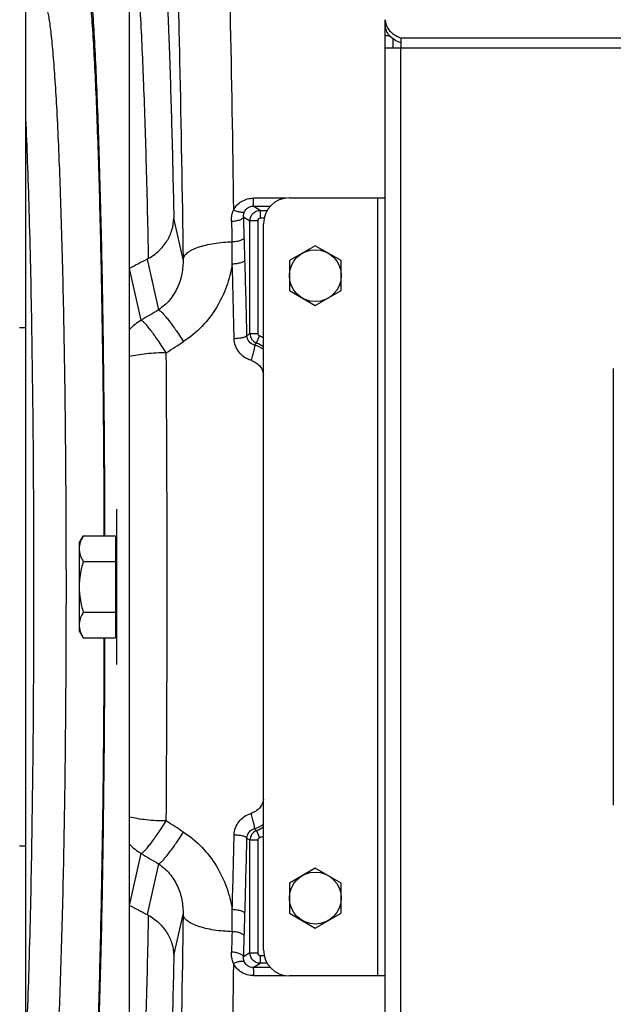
# Model space of a CAD drawing. Extents: x -3136 to 1181, y 8 to 2321.
# Tile 8 of 72: x -1973 to -1859, y 357 to 547. Entities that reach past the tile are written whole.
import ezdxf

# ---------------------------------------------------------------- set-up
doc = ezdxf.new("R2010")
doc.units = 0
doc.header["$LTSCALE"] = 65.395
doc.layers.get('0').update_dxf_attribs({"linetype": 'CONTINUOUS'})
doc.layers.add('3_ALL_AXES', color=7, linetype='CONTINUOUS')

msp = doc.modelspace()

# ---------------------------------------------------------------- linework, layer by layer
at = {"color": 6, "linetype": 'CONTINUOUS'}
for p, q in [((-1951.91, 288.13), (-1951.91, 587.13)), ((-1971.91, 325.98), (-1971.91, 549.28)), ((-1951.91, 499.03), (-1951.89, 499.04)), ((-1973.11, 487.63), (-1971.91, 487.63)), ((-1961.61, 446.13), (-1960.85, 447.44)), ((-1961.61, 446.13), (-1961.61, 429.13)), ((-1960.85, 447.44), (-1954.61, 447.44)), ((-1960.85, 442.54), (-1954.61, 442.54)), ((-1960.85, 432.72), (-1954.61, 432.72)), ((-1961.61, 429.13), (-1960.85, 427.81)), ((-1960.85, 427.81), (-1954.61, 427.81)), ((-1971.91, 387.63), (-1973.11, 387.63)), ((-1951.89, 376.22), (-1951.91, 376.22))]:
    msp.add_line(p, q, dxfattribs=at)
at = {"color": 7, "linetype": 'CONTINUOUS'}
for p, q in [((-1902.56, 546.01), (-1902.56, 546.98)), ((-1901.7, 543.87), (-1902.56, 543.87)), ((-1901.06, 541.54), (-1901.06, 543.28)), ((-1858.56, 479.71), (-1858.56, 395.55))]:
    msp.add_line(p, q, dxfattribs=at)
at = {"color": 3, "linetype": 'CONTINUOUS'}
for p, q in [((-1902.56, 329.25), (-1902.56, 546.01)), ((-1899.56, 543.47), (-1899.56, 541.54)), ((-1902.56, 541.54), (-1899.56, 541.54)), ((-1921.06, 512.63), (-1902.56, 512.63)), ((-1926.06, 367.63), (-1926.06, 507.63)), ((-1902.56, 362.63), (-1921.06, 362.63))]:
    msp.add_line(p, q, dxfattribs=at)
at = {"color": 9, "linetype": 'CONTINUOUS'}
for p, q in [((-1899.56, 543.47), (-1667.56, 543.47)), ((-1899.56, 333.72), (-1899.56, 541.54)), ((-1899.56, 541.54), (-1667.56, 541.54)), ((-1921.84, 512.57), (-1928, 512.57)), ((-1904.06, 512.63), (-1904.06, 362.63)), ((-1926.68, 510.2), (-1928.04, 511.02)), ((-1928.04, 511.02), (-1924.73, 511.02)), ((-1929.9, 508.94), (-1928.68, 508.21)), ((-1926.68, 510.2), (-1926.68, 508.71)), ((-1926.68, 510.2), (-1925.34, 510.2)), ((-1941.59, 500.77), (-1943.37, 508.68)), ((-1928.68, 486.47), (-1928.68, 508.21)), ((-1927.18, 508.21), (-1928.68, 508.21)), ((-1927.18, 508.21), (-1927.18, 486.47)), ((-1925.94, 508.71), (-1926.68, 508.71)), ((-1948.51, 500.8), (-1946.32, 491.05)), ((-1949.65, 489.03), (-1951.89, 499.04)), ((-1928.68, 486.47), (-1927.18, 486.47)), ((-1927.4, 484.61), (-1926.86, 486)), ((-1927.4, 390.65), (-1926.86, 389.26)), ((-1928.68, 367.05), (-1928.68, 388.79)), ((-1927.18, 388.79), (-1928.68, 388.79)), ((-1927.18, 388.79), (-1927.18, 367.05)), ((-1951.89, 376.22), (-1949.65, 386.23)), ((-1946.32, 384.21), (-1948.51, 374.46)), ((-1943.37, 366.58), (-1941.59, 374.49)), ((-1928.68, 367.05), (-1929.9, 366.32)), ((-1928.68, 367.05), (-1927.18, 367.05)), ((-1926.68, 366.55), (-1926.68, 365.06)), ((-1926.68, 366.55), (-1925.94, 366.55)), ((-1928.04, 364.24), (-1926.68, 365.06)), ((-1925.34, 365.06), (-1926.68, 365.06)), ((-1924.73, 364.24), (-1928.04, 364.24)), ((-1928, 362.69), (-1921.84, 362.69))]:
    msp.add_line(p, q, dxfattribs=at)
at = {"color": 2, "linetype": 'CONTINUOUS'}
for p, q in [((-1954.41, 452.63), (-1954.41, 422.63)), ((-1954.61, 447.44), (-1954.61, 427.81))]:
    msp.add_line(p, q, dxfattribs=at)
at = {"color": 3, "linetype": 'CONTINUOUS'}
for centre, start, end in [((-1921.06, 507.63), 90, 180), ((-1921.06, 367.63), 180, 270)]:
    msp.add_arc(centre, 5, start, end, dxfattribs=at)
at = {"color": 9, "linetype": 'CONTINUOUS'}
for centre, radius, start, end in [((-3814.72, 446.11), 1885.87, 1.78783, 1.90936), ((-2051.71, 500.82), 119.62, 359.5388, 1.5743), ((-3740.88, 448.08), 1812.01, 1.66224, 1.79826), ((-3904.73, 442.1), 1973.49, 1.25919, 1.67699), ((-3974.1, 441.61), 2045.32, 1.24574, 1.65394), ((-1944.62, 480.31), 10.06, 119.9616, 136.3661), ((-1926.67, 486.47), 2, 180.2105, 248.6454), ((-1926.68, 486.47), 0.498, 179.9808, 248.9212), ((-1929.56, 479.01), 7.49, 62.0883, 68.8772), ((-1917.72, 474.39), 14.08, 133.4638, 135.6083), ((-1929.54, 478.48), 6.02, 54.6425, 72.9781), ((-1929.58, 479), 6.02, 54.1781, 68.8016), ((-7841.33, 437.63), 5896.68, 359.561342, 0.438658), ((-1929.54, 396.78), 6.02, 287.022, 305.3587), ((-1929.58, 396.26), 6.02, 291.1987, 305.8232), ((-3926.25, 433.71), 1995.01, 358.32526, 358.73855), ((-3952.02, 433.09), 2023.23, 358.34383, 358.75649), ((-1922.67, 398.56), 11.47, 234.8605, 238.4182), ((-1926.67, 388.79), 2, 111.3546, 179.7895), ((-1918.01, 400.57), 13.66, 224.3587, 226.5693), ((-1926.68, 388.79), 0.498, 111.0813, 180.0171), ((-1929.56, 396.25), 7.49, 291.1225, 297.9117), ((-1944.62, 394.95), 10.06, 223.6339, 240.0384), ((-2051.7, 374.44), 119.62, 358.4257, 0.4606), ((-3970.97, 434.13), 2042.2, 358.20941, 358.33009), ((-3807.16, 428.91), 1878.31, 358.0904, 358.21242)]:
    msp.add_arc(centre, radius, start, end, dxfattribs=at)
at = {"color": 6, "linetype": 'CONTINUOUS'}
for centre, start, end in [((-1952.41, 508.33), 297.4309, 299.1086), ((-1952.41, 366.93), 60.8914, 62.5691)]:
    msp.add_arc(centre, 8.48, start, end, dxfattribs=at)
at = {"color": 9, "linetype": 'CONTINUOUS'}
for points, knots in [([(-1935.88, 625.72), (-1935.62, 623.06), (-1935.14, 617.03), (-1934.52, 606.95), (-1933.94, 594.86), (-1933.4, 580.9), (-1932.92, 565.23), (-1932.33, 541.5), (-1932.02, 523), (-1931.85, 510.26)], [0, 0, 0, 0, 0.069285, 0.157023, 0.262199, 0.383581, 0.519739, 0.669064, 1, 1, 1, 1]), ([(-1945.7, 616.24), (-1945.43, 613.61), (-1944.93, 607.61), (-1944.29, 597.57), (-1943.69, 585.47), (-1943.14, 571.48), (-1942.65, 555.78), (-1942.06, 532.02), (-1941.75, 513.51), (-1941.59, 500.77)], [0, 0, 0, 0, 0.06863, 0.1561, 0.26132, 0.382959, 0.519469, 0.669111, 1, 1, 1, 1]), ([(-1945.37, 564.42), (-1945.14, 560.85), (-1944.71, 552.93), (-1944.18, 539.96), (-1943.72, 524.96), (-1943.48, 514.3), (-1943.37, 508.68)], [0, 0, 0, 0, 0.192568, 0.426644, 0.697586, 1, 1, 1, 1]), ([(-1956.78, 447.45), (-1956.8, 454.78), (-1956.88, 469.11), (-1957.11, 486.71), (-1957.36, 500.09), (-1957.57, 509.39), (-1957.81, 518.09), (-1958.08, 526.12), (-1958.37, 533.4), (-1958.68, 539.88), (-1959.02, 545.51), (-1959.32, 549.64), (-1959.57, 552.48), (-1959.75, 554.25), (-1959.94, 555.78), (-1960.13, 557.07), (-1960.31, 558.1), (-1960.5, 558.88), (-1960.66, 559.38), (-1960.81, 559.64), (-1960.88, 559.73), (-1960.92, 559.76)], [0, 0, 0, 0, 0.19561, 0.381761, 0.469327, 0.552232, 0.629785, 0.701338, 0.766296, 0.82412, 0.874332, 0.916523, 0.934501, 0.950353, 0.96405, 0.97557, 0.984898, 0.992036, 0.997017, 0.998737, 1, 1, 1, 1]), ([(-1950.51, 558.71), (-1950.23, 555.14), (-1949.75, 547.08), (-1949.17, 533.76), (-1948.66, 518.07), (-1948.4, 506.85), (-1948.29, 500.92)], [0, 0, 0, 0, 0.185844, 0.418382, 0.691987, 1, 1, 1, 1]), ([(-1968.33, 550.1), (-1968.29, 550.08), (-1968.21, 549.99), (-1968.06, 549.73), (-1967.88, 549.23), (-1967.68, 548.44), (-1967.49, 547.39), (-1967.29, 546.09), (-1967.1, 544.54), (-1966.91, 542.73), (-1966.64, 539.84), (-1966.33, 535.64), (-1965.98, 529.93), (-1965.66, 523.35), (-1965.36, 515.97), (-1965.09, 507.86), (-1964.85, 499.1), (-1964.65, 489.76), (-1964.41, 476.41), (-1964.22, 458.98), (-1964.14, 437.63), (-1964.22, 416.28), (-1964.41, 398.85), (-1964.65, 385.5), (-1964.85, 376.16), (-1965.09, 367.4), (-1965.36, 359.29), (-1965.66, 351.91), (-1965.98, 345.33), (-1966.33, 339.61), (-1966.64, 335.41), (-1966.91, 332.53), (-1967.1, 330.72), (-1967.29, 329.17), (-1967.49, 327.87), (-1967.68, 326.82), (-1967.88, 326.03), (-1968.06, 325.53), (-1968.21, 325.27), (-1968.29, 325.18), (-1968.33, 325.16)], [0, 0, 0, 0, 0.000637, 0.001501, 0.00401, 0.007616, 0.01234, 0.018183, 0.025137, 0.033186, 0.042317, 0.063745, 0.089223, 0.118525, 0.151377, 0.18748, 0.226496, 0.268065, 0.311797, 0.404111, 0.5, 0.595889, 0.688203, 0.731935, 0.773504, 0.81252, 0.848623, 0.881475, 0.910777, 0.936255, 0.957683, 0.966814, 0.974863, 0.981817, 0.98766, 0.992384, 0.99599, 0.998499, 0.999363, 1, 1, 1, 1]), ([(-1971.91, 347.36), (-1971.78, 350.12), (-1971.54, 356.03), (-1971.12, 369.2), (-1970.71, 387.82), (-1970.42, 412.01), (-1970.32, 437.63), (-1970.42, 463.25), (-1970.71, 487.44), (-1971.12, 506.06), (-1971.54, 519.23), (-1971.78, 525.14), (-1971.91, 527.9)], [0, 0, 0, 0, 0.04591, 0.098201, 0.218919, 0.355403, 0.5, 0.644598, 0.781081, 0.901799, 0.95409, 1, 1, 1, 1]), ([(-1931.85, 510.26), (-1931.67, 510.6), (-1931.22, 511.24), (-1930.31, 511.99), (-1929.2, 512.46), (-1928.4, 512.57), (-1928, 512.57)], [0, 0, 0, 0, 0.243805, 0.492162, 0.744871, 1, 1, 1, 1]), ([(-1928.04, 511.02), (-1928.04, 511.03), (-1928.04, 511.07), (-1928.03, 511.16), (-1928.02, 511.3), (-1928.02, 511.48), (-1928.01, 511.71), (-1928, 512.08), (-1928, 512.37), (-1928, 512.57)], [0, 0, 0, 0, 0.025989, 0.082422, 0.170854, 0.290222, 0.438175, 0.6098, 1, 1, 1, 1]), ([(-1929.72, 509.96), (-1929.65, 510.11), (-1929.47, 510.4), (-1929.07, 510.75), (-1928.58, 510.97), (-1928.22, 511.02), (-1928.04, 511.02)], [0, 0, 0, 0, 0.242601, 0.489115, 0.741936, 1, 1, 1, 1]), ([(-1932.24, 508.06), (-1932.25, 508.34), (-1932.23, 508.9), (-1932.08, 509.64), (-1931.92, 510.08), (-1931.85, 510.26)], [0, 0, 0, 0, 0.373999, 0.74906, 1, 1, 1, 1]), ([(-1929.9, 508.94), (-1929.93, 508.82), (-1930.08, 508.64), (-1930.36, 508.47), (-1930.78, 508.29), (-1931.42, 508.13), (-1931.96, 508.07), (-1932.24, 508.06)], [0, 0, 0, 0, 0.142915, 0.246975, 0.373378, 0.676617, 1, 1, 1, 1]), ([(-1929.72, 509.96), (-1929.8, 509.88), (-1929.99, 509.83), (-1930.25, 509.82), (-1930.64, 509.85), (-1931.19, 509.99), (-1931.63, 510.16), (-1931.85, 510.26)], [0, 0, 0, 0, 0.141926, 0.244268, 0.368222, 0.668244, 1, 1, 1, 1]), ([(-1929.9, 508.94), (-1929.92, 509.2), (-1929.88, 509.55), (-1929.76, 509.88), (-1929.72, 509.96)], [0, 0, 0, 0, 0.747816, 1, 1, 1, 1]), ([(-1928.68, 508.21), (-1928.68, 508.47), (-1928.57, 508.99), (-1928.13, 509.65), (-1927.47, 510.1), (-1926.94, 510.2), (-1926.68, 510.2)], [0, 0, 0, 0, 0.25007, 0.500222, 0.750244, 1, 1, 1, 1]), ([(-1932.24, 508.06), (-1932.23, 507.73), (-1932.19, 506.41), (-1932.16, 505.09), (-1932.13, 504.11)], [0, 0, 0, 0, 0.249259, 1, 1, 1, 1]), ([(-1926.68, 508.71), (-1926.81, 508.71), (-1927.08, 508.6), (-1927.18, 508.34), (-1927.18, 508.21)], [0, 0, 0, 0, 0.50007, 1, 1, 1, 1]), ([(-1932.13, 504.11), (-1932.7, 504.09), (-1933.86, 504.02), (-1935.58, 503.82), (-1937.21, 503.5), (-1938.68, 503.08), (-1939.89, 502.58), (-1940.7, 502.09), (-1941.15, 501.67), (-1941.45, 501.29), (-1941.57, 500.97), (-1941.59, 500.77)], [0, 0, 0, 0, 0.164094, 0.330779, 0.491839, 0.63872, 0.764315, 0.864782, 0.905757, 0.941284, 1, 1, 1, 1]), ([(-1929.77, 504.94), (-1929.8, 504.83), (-1929.96, 504.66), (-1930.23, 504.5), (-1930.66, 504.32), (-1931.3, 504.18), (-1931.85, 504.12), (-1932.13, 504.11)], [0, 0, 0, 0, 0.138874, 0.242302, 0.368885, 0.674119, 1, 1, 1, 1]), ([(-1941.59, 500.77), (-1941.57, 499.84), (-1941.71, 497.97), (-1942.56, 495.27), (-1944.08, 492.84), (-1945.52, 491.57), (-1946.32, 491.05)], [0, 0, 0, 0, 0.246906, 0.495848, 0.74693, 1, 1, 1, 1]), ([(-1932.09, 499.86), (-1932.32, 498.39), (-1933.07, 495.47), (-1935.03, 491.36), (-1937.82, 487.71), (-1940.2, 485.74), (-1941.5, 484.91)], [0, 0, 0, 0, 0.245839, 0.494576, 0.746105, 1, 1, 1, 1]), ([(-1929.64, 500.64), (-1929.67, 500.53), (-1929.84, 500.37), (-1930.12, 500.22), (-1930.57, 500.05), (-1931.24, 499.92), (-1931.8, 499.87), (-1932.09, 499.86)], [0, 0, 0, 0, 0.133851, 0.236973, 0.364432, 0.672941, 1, 1, 1, 1]), ([(-1946.32, 491.05), (-1946.22, 491.01), (-1945.98, 490.84), (-1945.58, 490.46), (-1945.08, 489.91), (-1944.48, 489.17), (-1943.79, 488.27), (-1942.77, 486.85), (-1942.01, 485.7), (-1941.5, 484.91)], [0, 0, 0, 0, 0.043426, 0.111915, 0.207525, 0.329331, 0.474959, 0.639364, 1, 1, 1, 1]), ([(-1944.82, 482.77), (-1945.33, 483.57), (-1946.09, 484.71), (-1947.09, 486.14), (-1947.76, 487.04), (-1948.36, 487.79), (-1948.87, 488.37), (-1949.24, 488.74), (-1949.49, 488.94), (-1949.6, 489), (-1949.65, 489.03)], [0, 0, 0, 0, 0.357338, 0.517093, 0.659343, 0.780938, 0.879281, 0.952496, 0.979421, 1, 1, 1, 1]), ([(-1929.27, 486.08), (-1929.29, 486.04), (-1929.36, 485.95), (-1929.52, 485.85), (-1929.76, 485.75), (-1930.21, 485.62), (-1930.87, 485.52), (-1931.43, 485.48), (-1931.72, 485.47)], [0, 0, 0, 0, 0.049404, 0.12201, 0.222896, 0.350532, 0.66451, 1, 1, 1, 1]), ([(-1929.27, 486.08), (-1929.22, 486.11), (-1929.03, 486.24), (-1928.83, 486.37), (-1928.68, 486.47)], [0, 0, 0, 0, 0.253782, 1, 1, 1, 1]), ([(-1927.78, 484.24), (-1928.18, 484.35), (-1928.93, 484.83), (-1929.25, 485.67), (-1929.27, 486.08)], [0, 0, 0, 0, 0.507427, 1, 1, 1, 1]), ([(-1928.48, 481.31), (-1928.93, 481.45), (-1929.8, 481.86), (-1930.84, 482.84), (-1931.53, 484.08), (-1931.71, 485.01), (-1931.72, 485.47)], [0, 0, 0, 0, 0.252948, 0.503881, 0.752692, 1, 1, 1, 1]), ([(-1927.78, 484.24), (-1927.77, 484.23), (-1927.77, 484.19), (-1927.76, 484.1), (-1927.79, 483.91), (-1927.84, 483.61), (-1927.93, 483.22), (-1928.05, 482.76), (-1928.23, 482.11), (-1928.37, 481.63), (-1928.48, 481.31)], [0, 0, 0, 0, 0.012298, 0.032169, 0.097694, 0.200013, 0.335689, 0.495938, 0.668343, 1, 1, 1, 1]), ([(-1944.82, 482.77), (-1946.11, 482.76), (-1947.98, 482.66), (-1950.34, 482.34), (-1951.41, 482.13), (-1951.91, 482.01)], [0, 0, 0, 0, 0.541142, 0.785379, 1, 1, 1, 1]), ([(-1928.48, 481.31), (-1928.17, 481.22), (-1927.57, 480.95), (-1926.83, 480.32), (-1926.3, 479.51), (-1926.11, 478.9), (-1926.06, 478.59)], [0, 0, 0, 0, 0.252768, 0.503566, 0.752409, 1, 1, 1, 1]), ([(-1960.92, 315.5), (-1960.88, 315.53), (-1960.81, 315.62), (-1960.66, 315.88), (-1960.5, 316.38), (-1960.31, 317.16), (-1960.13, 318.19), (-1959.94, 319.48), (-1959.75, 321.01), (-1959.57, 322.78), (-1959.32, 325.62), (-1959.02, 329.75), (-1958.68, 335.38), (-1958.37, 341.86), (-1958.08, 349.14), (-1957.81, 357.17), (-1957.57, 365.87), (-1957.36, 375.17), (-1957.11, 388.55), (-1956.88, 406.15), (-1956.8, 420.48), (-1956.78, 427.81)], [0, 0, 0, 0, 0.001263, 0.002983, 0.007964, 0.015102, 0.02443, 0.03595, 0.049647, 0.065499, 0.083477, 0.125668, 0.17588, 0.233704, 0.298662, 0.370215, 0.447768, 0.530673, 0.618239, 0.804389, 1, 1, 1, 1]), ([(-1926.06, 396.67), (-1926.11, 396.36), (-1926.3, 395.75), (-1926.83, 394.94), (-1927.57, 394.31), (-1928.17, 394.04), (-1928.48, 393.95)], [0, 0, 0, 0, 0.247585, 0.496428, 0.747227, 1, 1, 1, 1]), ([(-1944.82, 392.49), (-1946.11, 392.5), (-1947.98, 392.6), (-1950.34, 392.91), (-1951.41, 393.13), (-1951.91, 393.25)], [0, 0, 0, 0, 0.541136, 0.785374, 1, 1, 1, 1]), ([(-1931.72, 389.79), (-1931.71, 390.25), (-1931.53, 391.18), (-1930.84, 392.42), (-1929.8, 393.4), (-1928.93, 393.81), (-1928.48, 393.95)], [0, 0, 0, 0, 0.247313, 0.496123, 0.747055, 1, 1, 1, 1]), ([(-1927.78, 391.02), (-1927.77, 391.03), (-1927.77, 391.07), (-1927.76, 391.16), (-1927.79, 391.35), (-1927.84, 391.65), (-1927.93, 392.04), (-1928.05, 392.5), (-1928.23, 393.15), (-1928.37, 393.63), (-1928.48, 393.95)], [0, 0, 0, 0, 0.012298, 0.032169, 0.097694, 0.200012, 0.335689, 0.495937, 0.668343, 1, 1, 1, 1]), ([(-1949.65, 386.23), (-1949.6, 386.26), (-1949.49, 386.32), (-1949.24, 386.52), (-1948.87, 386.89), (-1948.36, 387.47), (-1947.76, 388.22), (-1947.09, 389.12), (-1946.09, 390.55), (-1945.33, 391.69), (-1944.82, 392.49)], [0, 0, 0, 0, 0.020579, 0.047503, 0.120715, 0.219055, 0.340647, 0.482896, 0.642655, 1, 1, 1, 1]), ([(-1946.32, 384.21), (-1946.22, 384.25), (-1945.98, 384.42), (-1945.58, 384.79), (-1945.08, 385.35), (-1944.48, 386.09), (-1943.79, 386.99), (-1942.77, 388.41), (-1942.01, 389.56), (-1941.5, 390.35)], [0, 0, 0, 0, 0.043426, 0.111915, 0.207525, 0.329331, 0.474959, 0.639364, 1, 1, 1, 1]), ([(-1941.5, 390.35), (-1940.2, 389.52), (-1937.82, 387.55), (-1935.03, 383.9), (-1933.07, 379.79), (-1932.32, 376.87), (-1932.09, 375.4)], [0, 0, 0, 0, 0.253897, 0.505422, 0.754157, 1, 1, 1, 1]), ([(-1929.27, 389.18), (-1929.28, 389.22), (-1929.35, 389.3), (-1929.51, 389.4), (-1929.74, 389.5), (-1930.18, 389.63), (-1930.85, 389.74), (-1931.42, 389.78), (-1931.72, 389.79)], [0, 0, 0, 0, 0.047187, 0.116508, 0.213675, 0.338415, 0.653382, 1, 1, 1, 1]), ([(-1929.27, 389.18), (-1929.25, 389.59), (-1928.93, 390.43), (-1928.18, 390.91), (-1927.78, 391.02)], [0, 0, 0, 0, 0.492579, 1, 1, 1, 1]), ([(-1946.32, 384.21), (-1945.52, 383.69), (-1944.08, 382.42), (-1942.56, 379.99), (-1941.71, 377.29), (-1941.57, 375.42), (-1941.59, 374.49)], [0, 0, 0, 0, 0.25307, 0.504152, 0.753094, 1, 1, 1, 1]), ([(-1948.29, 374.34), (-1948.4, 368.4), (-1948.66, 357.19), (-1949.17, 341.5), (-1949.75, 328.17), (-1950.23, 320.12), (-1950.51, 316.55)], [0, 0, 0, 0, 0.30801, 0.581616, 0.814154, 1, 1, 1, 1]), ([(-1941.59, 374.49), (-1941.75, 361.75), (-1942.06, 343.24), (-1942.65, 319.48), (-1943.14, 303.78), (-1943.69, 289.79), (-1944.29, 277.69), (-1944.93, 267.65), (-1945.43, 261.65), (-1945.7, 259.02)], [0, 0, 0, 0, 0.330887, 0.480528, 0.617038, 0.738676, 0.843897, 0.931369, 1, 1, 1, 1]), ([(-1932.13, 371.15), (-1932.7, 371.17), (-1933.86, 371.24), (-1935.58, 371.44), (-1937.21, 371.76), (-1938.68, 372.18), (-1939.89, 372.68), (-1940.7, 373.17), (-1941.15, 373.59), (-1941.45, 373.97), (-1941.57, 374.29), (-1941.59, 374.49)], [0, 0, 0, 0, 0.16408, 0.330753, 0.491803, 0.638682, 0.764282, 0.86476, 0.905743, 0.941276, 1, 1, 1, 1]), ([(-1929.64, 374.62), (-1929.67, 374.73), (-1929.84, 374.89), (-1930.12, 375.04), (-1930.57, 375.21), (-1931.24, 375.34), (-1931.8, 375.39), (-1932.09, 375.4)], [0, 0, 0, 0, 0.133851, 0.236971, 0.364428, 0.672935, 1, 1, 1, 1]), ([(-1932.13, 371.15), (-1932.14, 370.82), (-1932.17, 369.51), (-1932.21, 368.19), (-1932.24, 367.2)], [0, 0, 0, 0, 0.250734, 1, 1, 1, 1]), ([(-1929.77, 370.32), (-1929.8, 370.44), (-1929.96, 370.6), (-1930.23, 370.76), (-1930.67, 370.94), (-1931.31, 371.08), (-1931.85, 371.14), (-1932.13, 371.15)], [0, 0, 0, 0, 0.139743, 0.243691, 0.37066, 0.675703, 1, 1, 1, 1]), ([(-1943.37, 366.58), (-1943.48, 360.96), (-1943.72, 350.3), (-1944.18, 335.3), (-1944.71, 322.33), (-1945.14, 314.41), (-1945.37, 310.84)], [0, 0, 0, 0, 0.302416, 0.573359, 0.807435, 1, 1, 1, 1]), ([(-1931.85, 365), (-1931.92, 365.18), (-1932.17, 365.88), (-1932.26, 366.64), (-1932.24, 367.2)], [0, 0, 0, 0, 0.2515, 1, 1, 1, 1]), ([(-1929.9, 366.32), (-1929.93, 366.44), (-1930.08, 366.62), (-1930.36, 366.79), (-1930.78, 366.97), (-1931.42, 367.13), (-1931.96, 367.19), (-1932.24, 367.2)], [0, 0, 0, 0, 0.143061, 0.247206, 0.373673, 0.67688, 1, 1, 1, 1]), ([(-1926.68, 365.06), (-1926.94, 365.06), (-1927.47, 365.16), (-1928.13, 365.61), (-1928.57, 366.27), (-1928.68, 366.79), (-1928.68, 367.05)], [0, 0, 0, 0, 0.249756, 0.499778, 0.74993, 1, 1, 1, 1]), ([(-1927.18, 367.05), (-1927.18, 366.92), (-1927.08, 366.66), (-1926.81, 366.55), (-1926.68, 366.55)], [0, 0, 0, 0, 0.499945, 1, 1, 1, 1]), ([(-1931.85, 365), (-1932.02, 352.26), (-1932.33, 333.76), (-1932.92, 310.03), (-1933.4, 294.36), (-1933.94, 280.4), (-1934.52, 268.31), (-1935.14, 258.23), (-1935.62, 252.2), (-1935.88, 249.54)], [0, 0, 0, 0, 0.330936, 0.480261, 0.616419, 0.737801, 0.842978, 0.930715, 1, 1, 1, 1]), ([(-1929.72, 365.3), (-1929.8, 365.37), (-1929.98, 365.43), (-1930.24, 365.44), (-1930.63, 365.41), (-1931.18, 365.27), (-1931.62, 365.1), (-1931.85, 365)], [0, 0, 0, 0, 0.138645, 0.239099, 0.361631, 0.662191, 1, 1, 1, 1]), ([(-1928, 362.69), (-1928.4, 362.69), (-1929.2, 362.79), (-1930.31, 363.27), (-1931.22, 364.02), (-1931.67, 364.66), (-1931.85, 365)], [0, 0, 0, 0, 0.255134, 0.50784, 0.7562, 1, 1, 1, 1]), ([(-1929.72, 365.3), (-1929.76, 365.38), (-1929.88, 365.71), (-1929.92, 366.06), (-1929.9, 366.32)], [0, 0, 0, 0, 0.252185, 1, 1, 1, 1]), ([(-1928.04, 364.24), (-1928.23, 364.24), (-1928.61, 364.29), (-1929.11, 364.53), (-1929.48, 364.88), (-1929.66, 365.16), (-1929.72, 365.3)], [0, 0, 0, 0, 0.272087, 0.534522, 0.776325, 1, 1, 1, 1]), ([(-1928.04, 364.24), (-1928.04, 364.23), (-1928.04, 364.18), (-1928.03, 364.1), (-1928.02, 363.96), (-1928.02, 363.78), (-1928.01, 363.55), (-1928, 363.18), (-1928, 362.89), (-1928, 362.69)], [0, 0, 0, 0, 0.025989, 0.082422, 0.170854, 0.290222, 0.438175, 0.6098, 1, 1, 1, 1])]:
    msp.add_open_spline(points, degree=3, knots=knots, dxfattribs=at)
at = {"color": 6, "linetype": 'CONTINUOUS'}
for points, knots in [([(-1961.06, 562.62), (-1960.98, 562.62), (-1960.85, 562.5), (-1960.74, 562.31), (-1960.64, 562.07), (-1960.54, 561.76), (-1960.4, 561.22), (-1960.22, 560.38), (-1960.03, 559.17), (-1959.75, 557.03), (-1959.42, 553.71), (-1959.06, 548.97), (-1958.71, 543.27), (-1958.38, 536.65), (-1958.08, 529.17), (-1957.79, 520.89), (-1957.54, 511.89), (-1957.31, 502.25), (-1957.05, 488.34), (-1956.82, 470.01), (-1956.73, 455.09), (-1956.71, 447.45)], [0, 0, 0, 0, 0.002109, 0.003813, 0.006043, 0.00882, 0.012156, 0.020524, 0.031163, 0.044064, 0.076568, 0.11779, 0.167388, 0.22494, 0.289952, 0.361863, 0.440051, 0.523839, 0.6125, 0.80133, 1, 1, 1, 1]), ([(-1948.29, 500.92), (-1947.54, 501.33), (-1946.18, 502.32), (-1944.62, 504.23), (-1943.63, 506.38), (-1943.38, 507.92), (-1943.37, 508.68)], [0, 0, 0, 0, 0.266421, 0.519977, 0.763059, 1, 1, 1, 1]), ([(-1960.85, 447.44), (-1961.07, 447.06), (-1961.45, 446.28), (-1961.61, 445.41), (-1961.61, 444.99)], [0, 0, 0, 0, 0.514934, 1, 1, 1, 1]), ([(-1961.61, 444.99), (-1961.61, 444.57), (-1961.45, 443.71), (-1961.07, 442.92), (-1960.85, 442.54)], [0, 0, 0, 0, 0.485066, 1, 1, 1, 1]), ([(-1960.85, 442.54), (-1961.08, 441.74), (-1961.46, 440.12), (-1961.61, 438.46), (-1961.61, 437.63)], [0, 0, 0, 0, 0.500107, 1, 1, 1, 1]), ([(-1961.61, 437.63), (-1961.61, 436.8), (-1961.46, 435.14), (-1961.08, 433.52), (-1960.85, 432.72)], [0, 0, 0, 0, 0.499893, 1, 1, 1, 1]), ([(-1960.85, 432.72), (-1961.07, 432.34), (-1961.45, 431.55), (-1961.61, 430.69), (-1961.61, 430.27)], [0, 0, 0, 0, 0.514934, 1, 1, 1, 1]), ([(-1961.61, 430.27), (-1961.61, 430.17), (-1961.59, 429.76), (-1961.5, 429.35), (-1961.41, 429.05)], [0, 0, 0, 0, 0.247416, 1, 1, 1, 1]), ([(-1961.41, 429.05), (-1961.38, 428.95), (-1961.22, 428.52), (-1961.02, 428.11), (-1960.85, 427.81)], [0, 0, 0, 0, 0.243705, 1, 1, 1, 1]), ([(-1956.71, 427.81), (-1956.73, 420.17), (-1956.82, 405.25), (-1957.05, 386.92), (-1957.31, 373.01), (-1957.54, 363.37), (-1957.79, 354.37), (-1958.08, 346.09), (-1958.38, 338.61), (-1958.71, 331.99), (-1959.06, 326.29), (-1959.42, 321.55), (-1959.75, 318.23), (-1960.03, 316.09), (-1960.22, 314.88), (-1960.4, 314.04), (-1960.54, 313.5), (-1960.64, 313.19), (-1960.74, 312.95), (-1960.85, 312.75), (-1960.98, 312.64), (-1961.06, 312.64)], [0, 0, 0, 0, 0.19867, 0.3875, 0.476161, 0.559949, 0.638137, 0.710048, 0.77506, 0.832612, 0.88221, 0.923432, 0.955936, 0.968837, 0.979476, 0.987844, 0.99118, 0.993957, 0.996187, 0.997891, 1, 1, 1, 1]), ([(-1948.29, 374.34), (-1947.54, 373.93), (-1946.18, 372.94), (-1944.62, 371.03), (-1943.63, 368.88), (-1943.38, 367.34), (-1943.37, 366.58)], [0, 0, 0, 0, 0.266421, 0.519977, 0.76306, 1, 1, 1, 1])]:
    msp.add_open_spline(points, degree=3, knots=knots, dxfattribs=at)
at = {"color": 3, "linetype": 'CONTINUOUS'}
for points, knots in [([(-1902.56, 546.98), (-1902.56, 546.75), (-1902.52, 546.43), (-1902.44, 546.14), (-1902.41, 546.06)], [0, 0, 0, 0, 0.747458, 1, 1, 1, 1]), ([(-1902.41, 546.06), (-1902.32, 545.77), (-1902.04, 545.2), (-1901.39, 544.47), (-1900.55, 543.87), (-1899.9, 543.58), (-1899.56, 543.47)], [0, 0, 0, 0, 0.228914, 0.4711, 0.728537, 1, 1, 1, 1])]:
    msp.add_open_spline(points, degree=3, knots=knots, dxfattribs=at)
at = {"color": 7, "linetype": 'CONTINUOUS'}
msp.add_open_spline([(-1899.56, 542.5), (-1899.99, 542.65), (-1900.79, 543.02), (-1901.77, 543.85), (-1902.41, 544.87), (-1902.56, 545.64), (-1902.56, 546.01)], degree=3, knots=[0, 0, 0, 0, 0.276546, 0.534257, 0.77313, 1, 1, 1, 1], dxfattribs=at)
at = {"color": 6, "linetype": 'CONTINUOUS'}
for points in [[(-1948.51, 500.8), (-1949.64, 500.21), (-1950.76, 499.63), (-1951.89, 499.04)], [(-1951.89, 376.22), (-1950.76, 375.63), (-1949.64, 375.05), (-1948.51, 374.46)]]:
    msp.add_open_spline(points, degree=3, dxfattribs=at)
at = {"color": 9, "linetype": 'CONTINUOUS'}
for points in [[(-1946.32, 491.05), (-1947.43, 490.38), (-1948.54, 489.7), (-1949.65, 489.03)], [(-1944.82, 482.77), (-1943.71, 483.48), (-1942.61, 484.2), (-1941.5, 484.91)], [(-1941.5, 390.35), (-1942.61, 391.06), (-1943.71, 391.77), (-1944.82, 392.49)], [(-1949.65, 386.23), (-1948.54, 385.56), (-1947.43, 384.88), (-1946.32, 384.21)]]:
    msp.add_open_spline(points, degree=3, dxfattribs=at)
at = {"layer": '3_ALL_AXES', "color": 7, "linetype": 'CONTINUOUS'}
for p, q in [((-1916.06, 503.4), (-1921.06, 500.52)), ((-1911.06, 500.52), (-1916.06, 503.4)), ((-1921.06, 500.52), (-1921.06, 494.74)), ((-1911.06, 494.74), (-1911.06, 500.52)), ((-1921.06, 494.74), (-1916.06, 491.86)), ((-1916.06, 491.86), (-1911.06, 494.74)), ((-1916.06, 383.4), (-1921.06, 380.52)), ((-1911.06, 380.52), (-1916.06, 383.4)), ((-1921.06, 380.52), (-1921.06, 374.74)), ((-1911.06, 374.74), (-1911.06, 380.52)), ((-1921.06, 374.74), (-1916.06, 371.86)), ((-1916.06, 371.86), (-1911.06, 374.74))]:
    msp.add_line(p, q, dxfattribs=at)
for centre in [(-1916.06, 497.63), (-1916.06, 377.63)]:
    msp.add_circle(centre, 5, dxfattribs=at)

doc.saveas('drawing.dxf')
